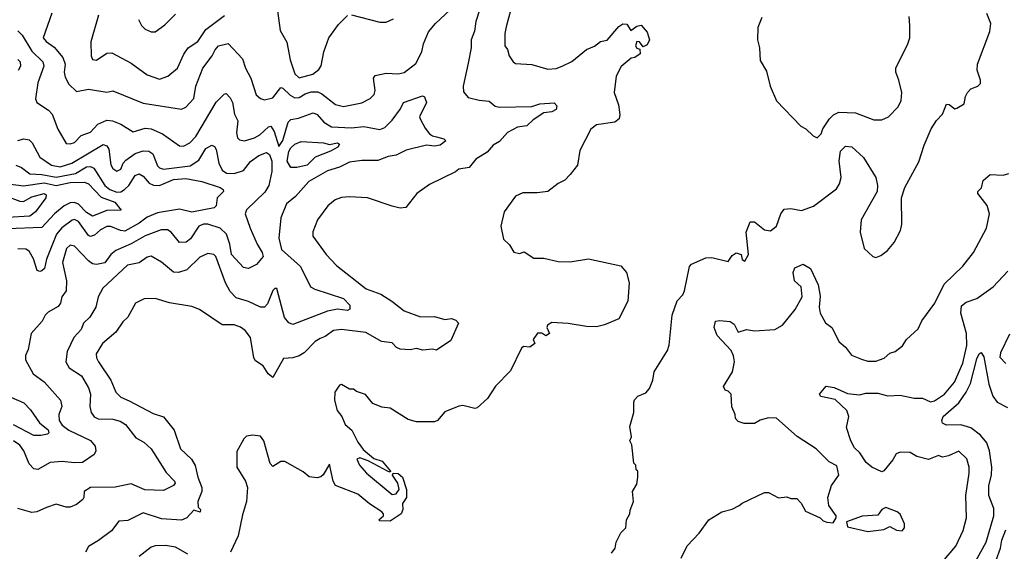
# Model space of a CAD drawing. Extents: x 2239805 to 2396427, y 665731 to 772158.
# Tile 74 of 256: x 2251405 to 2256270, y 722099 to 724724. Entities that reach past the tile are written whole.
import ezdxf

# ---------------------------------------------------------------- set-up
doc = ezdxf.new("R2010")
doc.units = 0

msp = doc.modelspace()

# ---------------------------------------------------------------- linework, layer by layer
at = {"layer": '0CON05XD'}
for points in [[(2253865.9, 724904.1), (2253808.3, 724688.3), (2253801.2, 724655), (2253802.5, 724595), (2253815.9, 724575.9), (2253823.3, 724545), (2253843.3, 724515), (2253855, 724507.5), (2253935, 724503.3), (2254015, 724480), (2254055, 724483.3), (2254085, 724493.8), (2254132.3, 724517.7), (2254205, 724576.7), (2254245, 724592.5), (2254275, 724616.2), (2254307, 724623), (2254365, 724690), (2254385, 724703.8), (2254405, 724702.5), (2254425, 724670), (2254455, 724691.2), (2254475, 724697.5), (2254505, 724662.5), (2254517.1, 724625), (2254505, 724600), (2254485, 724590), (2254467.5, 724615), (2254453.6, 724616.4), (2254447.5, 724595), (2254455, 724582.5), (2254468.3, 724578.3), (2254470, 724555), (2254445, 724537.5), (2254426.4, 724533.6), (2254377.3, 724492.7), (2254351.4, 724445), (2254341.9, 724365), (2254363, 724303), (2254370.8, 724255), (2254367.5, 724235), (2254345, 724217.5), (2254255.6, 724204.4), (2254226.6, 724183.4), (2254172.6, 724077.4), (2254160.8, 724005), (2254125, 723960), (2254098.3, 723931.7), (2254065, 723915.7), (2254015, 723875.6), (2253961.7, 723868.3), (2253890.5, 723869.5), (2253855, 723853.3), (2253798.8, 723775), (2253782.5, 723705), (2253795, 723640), (2253825, 723612.5), (2253846.4, 723576.4), (2253875, 723570), (2253897, 723577), (2253945, 723546.7), (2253995, 723546.7), (2254065, 723530), (2254125, 723528), (2254215, 723542.5), (2254375, 723508), (2254403.8, 723475), (2254416.2, 723425), (2254410, 723335), (2254365, 723246.7), (2254295, 723218), (2254255, 723208), (2254205, 723208.6), (2254115, 723223.8), (2254035, 723229.2), (2254013.3, 723215), (2254010, 723205), (2254022.5, 723175), (2254005, 723163.3), (2253985, 723176.7), (2253963.9, 723176.1), (2253942.5, 723145), (2253950, 723125), (2253925, 723107.5), (2253895, 723110), (2253885, 723102.5), (2253830.5, 722989.5), (2253756.1, 722913.9), (2253715.7, 722854.3), (2253665, 722808), (2253654.2, 722804.2), (2253595, 722818.8), (2253574.2, 722815.8), (2253505, 722787.5), (2253468.8, 722745), (2253455, 722739.2), (2253365, 722739.2), (2253325, 722750), (2253235.9, 722805.9), (2253195, 722811.2), (2253149.3, 722829.3), (2253113.3, 722873.3), (2253068.3, 722888.3), (2253055, 722900), (2253035, 722900), (2252995, 722922.5), (2252985, 722920), (2252962.5, 722885), (2252960, 722845), (2252973.3, 722795), (2252996.7, 722765), (2253013.8, 722725), (2253046.8, 722696.8), (2253075, 722637.5), (2253102.3, 722602.3), (2253155, 722557.5), (2253196.7, 722545), (2253237.5, 722495), (2253235, 722490), (2253225, 722493.3), (2253126.2, 722546.2), (2253085, 722560), (2253070, 722555), (2253084.2, 722525), (2253118.9, 722485), (2253245, 722379.2), (2253265, 722383.3), (2253280, 722405), (2253273.8, 722435), (2253247.5, 722475), (2253250, 722485), (2253275, 722483.3), (2253296.2, 722465), (2253316.7, 722405), (2253316.2, 722365), (2253296.7, 722335), (2253298.8, 722305), (2253290, 722285), (2253235, 722247.5), (2253185, 722250), (2253180, 722255), (2253203.3, 722275), (2253203.3, 722285), (2253194, 722295), (2253133.6, 722333.6), (2253075, 722380.9), (2252964.6, 722424.6), (2252954.4, 722445), (2252935, 722530), (2252905, 722477.5), (2252893.3, 722466.7), (2252875, 722462.5), (2252835, 722467.5), (2252805, 722492.5), (2252715, 722542.5), (2252695, 722542.5), (2252655, 722517.5), (2252642.7, 722532.7), (2252611.2, 722645), (2252595, 722667.5), (2252555, 722672.5), (2252525, 722667.5), (2252512.5, 722655), (2252478.3, 722591.7), (2252477.5, 722515), (2252520, 722445), (2252530, 722415), (2252526.2, 722345), (2252505, 722280), (2252484, 722175), (2252446.2, 722095)], [(2251564.1, 724755.9), (2251521.4, 724635), (2251535.5, 724615.5), (2251575, 724588.6), (2251617.8, 724537.8), (2251628.9, 724505), (2251624.4, 724465), (2251630.3, 724440.3), (2251647.5, 724405), (2251685, 724370), (2251745, 724380.6), (2251835, 724366.2), (2251865, 724372), (2252015, 724311.1), (2252205, 724282), (2252225, 724292), (2252265.4, 724334.6), (2252274.4, 724395), (2252310, 724485), (2252356.7, 724545), (2252371.2, 724575), (2252387.5, 724595), (2252435, 724606.7), (2252505, 724531.2), (2252520, 724485), (2252547.5, 724435), (2252573.5, 724353.5), (2252594.4, 724334.4), (2252615, 724328.6), (2252655, 724338.1), (2252695, 724388.8), (2252705, 724386.2), (2252740.6, 724350.6), (2252765, 724338.2), (2252785, 724340.4), (2252815, 724357.1), (2252845, 724368.5), (2252877.3, 724367.3), (2252897.7, 724357.7), (2252964.5, 724304.5), (2253005, 724295.8), (2253095, 724312.9), (2253136.7, 724335), (2253155.7, 724354.3), (2253162, 724375), (2253153.3, 724435), (2253161.7, 724448.3), (2253215, 724460), (2253275, 724456.7), (2253305, 724463.8), (2253362.1, 724507.9), (2253392, 724565), (2253400, 724605), (2253425.4, 724664.6), (2253459.2, 724705), (2253556.9, 724795)], [(2253678.9, 724775), (2253658.9, 724715), (2253652, 724668), (2253635.8, 724625), (2253635.7, 724585), (2253621.1, 724508.9), (2253596, 724395), (2253598.3, 724368.3), (2253620.5, 724340.5), (2253675, 724326), (2253725, 724321.2), (2253755, 724296.2), (2253775, 724292.5), (2253935.8, 724295.8), (2253975, 724308.6), (2254045, 724313.3), (2254059.3, 724299.3), (2254055, 724280), (2254035, 724269.2), (2253995, 724264.2), (2253941.2, 724228.8), (2253910, 724200), (2253865, 724192.5), (2253815, 724167.5), (2253775, 724122), (2253745, 724104), (2253715, 724070), (2253658.8, 724035), (2253625.6, 723994.4), (2253575, 723986.7), (2253557.7, 723972.3), (2253429.5, 723910.5), (2253367.5, 723865), (2253313.6, 723796.4), (2253285, 723794), (2253245, 723804), (2253124.2, 723844.2), (2253035, 723848.6), (2252995, 723845.8), (2252963.3, 723835), (2252926.7, 723805), (2252876.7, 723735), (2252853, 723677), (2252852.5, 723655), (2252918.8, 723565), (2252970.9, 723510.9), (2253117.5, 723395), (2253189.3, 723369.3), (2253244, 723335), (2253305, 723285.7), (2253385, 723256.2), (2253455, 723258.8), (2253505, 723243.8), (2253538.3, 723248.3), (2253560.7, 723240.7), (2253573.3, 723225), (2253535, 723140), (2253465, 723092.5), (2253445, 723097.5), (2253397, 723093), (2253365, 723101.2), (2253335, 723093.8), (2253285, 723097.5), (2253266.7, 723105), (2253245, 723128), (2253192.5, 723135), (2253115, 723178.9), (2252995, 723194.4), (2252955, 723188.9), (2252915, 723160), (2252890.3, 723149.7), (2252864.3, 723135), (2252810.2, 723079.8), (2252785.9, 723064.1), (2252755, 723054.5), (2252708.3, 723051.7), (2252655, 722957.5), (2252632.5, 722975), (2252607.5, 723015), (2252569.5, 723039.5), (2252562, 723055), (2252545.7, 723155), (2252519.7, 723189.7), (2252496.6, 723206.6), (2252465, 723217.1), (2252405, 723218), (2252292.7, 723292.7), (2252255, 723308), (2252145, 723325.8), (2252075, 723348), (2252020, 723345), (2251977.5, 723325), (2251939.2, 723255), (2251915, 723232.5), (2251879.1, 723180.9), (2251814.2, 723125), (2251782.9, 723075), (2251784.4, 723055), (2251794.4, 723035), (2251854.4, 722945), (2251879.4, 722885), (2251905, 722860.6), (2251945, 722842.5), (2252065, 722779.2), (2252115, 722763.8), (2252167.6, 722697.6), (2252199.2, 722605), (2252254.2, 722555), (2252272.4, 722522.4), (2252284.6, 722465), (2252304.5, 722415), (2252304.4, 722395), (2252285.8, 722345), (2252287.5, 722317.5), (2252297.5, 722305), (2252297, 722293), (2252265, 722302.5), (2252230, 722265), (2252205, 722253.1), (2252105, 722260), (2252015, 722290), (2251938.8, 722251.2), (2251895, 722248.1), (2251858.8, 722201.2), (2251795, 722152.5), (2251745, 722123.8), (2251730, 722095)], [(2252673.7, 724803.7), (2252691.1, 724671.1), (2252725, 724613.3), (2252741.8, 724525), (2252765, 724456.7), (2252785, 724436), (2252852.5, 724455), (2252882.3, 724477.7), (2252894.1, 724495.9), (2252908, 724565), (2252932, 724635), (2252979.7, 724700.3), (2253025, 724743.8)], [(2251793.6, 724746.4), (2251756.2, 724615), (2251758.8, 724545), (2251765, 724527.5), (2251785, 724523.8), (2251835, 724558.8), (2251859.7, 724559.7), (2251955, 724509.2), (2252035, 724451.9), (2252095, 724430.8), (2252136.2, 724445), (2252185, 724484), (2252216.4, 724553.6), (2252238.1, 724585), (2252285, 724615.6), (2252324.7, 724675.2), (2252416.7, 724745)], [(2251991.2, 724725), (2252006.7, 724695), (2252025, 724676.7), (2252055, 724663.3), (2252075, 724663.3), (2252121.7, 724698.3), (2252175, 724751.2)], [(2253045, 724748), (2253185, 724711.2), (2253215, 724711.2), (2253252.7, 724727.3)], [(2254329.5, 722090.5), (2254347.5, 722115), (2254352.5, 722145), (2254375, 722190), (2254400, 722215), (2254402.5, 722255), (2254420, 722285), (2254421.7, 722301.7), (2254437.5, 722345), (2254432.5, 722395), (2254455, 722430), (2254460, 722465), (2254460, 722495), (2254451.7, 722501.7), (2254450, 722525), (2254440, 722535), (2254430, 722625), (2254420, 722645), (2254427.5, 722665), (2254420, 722715), (2254440, 722785), (2254440, 722835), (2254443, 722847), (2254460, 722865), (2254498.3, 722881.7), (2254517, 722903), (2254533.3, 722945), (2254540, 722985), (2254605, 723090), (2254613.6, 723116.4), (2254628.8, 723265), (2254653.9, 723336.1), (2254681.2, 723365), (2254690, 723385), (2254714.1, 723505.9), (2254723.9, 723516.1), (2254795, 723547.5), (2254825, 723550), (2254905, 723530), (2254925, 723560), (2254945, 723572.5), (2254970, 723565), (2254975, 723540), (2254988.3, 723531.7), (2255006.7, 723565), (2254993.8, 723675), (2255014.1, 723725.9), (2255035, 723726), (2255085, 723686.2), (2255115, 723682), (2255143.8, 723705), (2255165.8, 723765), (2255181.7, 723788.3), (2255215, 723792), (2255267.5, 723782.5), (2255326.6, 723803.4), (2255441.1, 723888.9), (2255456.1, 723913.9), (2255463.5, 723945), (2255453.2, 724026.8), (2255460.8, 724075), (2255485, 724098.8), (2255515.9, 724095.9), (2255575, 724043.3), (2255635.7, 723945), (2255644.2, 723905), (2255642, 723875), (2255562, 723735), (2255558, 723675), (2255577.5, 723595), (2255620, 723555), (2255635, 723550), (2255660.7, 723559.3), (2255692.5, 723585), (2255726.1, 723623.9), (2255756.4, 723683.6), (2255763.3, 723715), (2255762, 723845), (2255779.2, 723895), (2255847.9, 724022.1), (2255874.3, 724105), (2255908.8, 724185), (2255935, 724226.7), (2255965, 724257.5), (2255985, 724306.7), (2255997.5, 724305), (2256025, 724283.3), (2256035, 724286.7), (2256071.2, 724308.8), (2256077.5, 724345), (2256087.5, 724365), (2256105, 724382.5), (2256140, 724395), (2256151.7, 724408.3), (2256152.5, 724425), (2256136, 724475), (2256137.5, 724505), (2256198, 724665), (2256203.8, 724705), (2256183.6, 724753.6)], [(2255072.5, 724735), (2255052.5, 724685), (2255050, 724625), (2255060, 724585), (2255063, 724523), (2255095, 724470), (2255112.5, 724395), (2255143.9, 724323.9), (2255265, 724197.5), (2255290, 724185), (2255325, 724150), (2255345, 724140), (2255365, 724160), (2255373.3, 724185), (2255405.5, 724234.5), (2255425.6, 724254.4), (2255453, 724267), (2255534.3, 724264.3), (2255625, 724228.8), (2255665, 724230), (2255697.5, 724245), (2255745.8, 724294.2), (2255760, 724325), (2255763.3, 724365), (2255748.8, 724425), (2255733.3, 724465), (2255733.3, 724485), (2255793.3, 724605), (2255803.3, 724635), (2255803.3, 724695), (2255799.3, 724739.3)], [(2251395, 724668.9), (2251417.8, 724647.7), (2251465, 724568.5), (2251520, 724515), (2251523.5, 724495), (2251495, 724412.5), (2251483.2, 724333.2), (2251490, 724315), (2251547.2, 724277.2), (2251565, 724258), (2251593.7, 724183.7), (2251635, 724113.3), (2251655, 724111.2), (2251675, 724118), (2251708.3, 724151.7), (2251755, 724168.6), (2251791.5, 724208.5), (2251835, 724228), (2251864.2, 724224.2), (2251905, 724208), (2251965, 724170), (2252025, 724188.6), (2252055, 724184.4), (2252110.2, 724160.2), (2252195, 724100.8), (2252215, 724099.2), (2252245, 724115.7), (2252275, 724147.1), (2252375, 724316), (2252415, 724356.7), (2252425, 724360), (2252445, 724338.8), (2252457.1, 724315), (2252466.8, 724256.8), (2252482.5, 724225), (2252476, 724165), (2252481.4, 724141.4), (2252491.2, 724131.2), (2252515, 724125.8), (2252565, 724141.1), (2252592, 724155), (2252633.8, 724195), (2252645, 724198), (2252662.6, 724172.6), (2252685, 724097.5), (2252705, 724128), (2252732.2, 724217.8), (2252745, 724231.4), (2252781.9, 724238.1), (2252855, 724264.2), (2252875, 724255.8), (2252907.9, 724217.9), (2252945, 724194.6), (2253045, 724190.4), (2253105, 724196), (2253185, 724181.9), (2253208.3, 724191.7), (2253245, 724228), (2253286.6, 724283.4), (2253301.2, 724315), (2253395, 724347.5), (2253405, 724342.5), (2253415.7, 724315), (2253380, 724245), (2253383.3, 724235), (2253407.7, 724187.7), (2253430.5, 724160.5), (2253445, 724150), (2253465, 724146.2), (2253500, 724135), (2253510, 724125), (2253482.5, 724105), (2253455, 724100), (2253415, 724104.3), (2253315, 724080.5), (2253265, 724055.6), (2253225, 724047.8), (2253175, 724028.5), (2253095, 724028.1), (2253035, 724020), (2252985, 723995.5), (2252925, 723978.2), (2252834, 723925), (2252768.3, 723851.7), (2252722.5, 723815), (2252695.5, 723745), (2252685.5, 723645), (2252698.6, 723588.6), (2252791.9, 723505), (2252842.5, 723405), (2252863.1, 723393.1), (2253005, 723346.9), (2253036.2, 723315), (2253036.7, 723295), (2253025, 723288.8), (2252975, 723294.4), (2252925, 723285.6), (2252755, 723218.8), (2252735, 723226.7), (2252713.2, 723253.2), (2252675, 723396.7), (2252665, 723396.7), (2252655, 723386.2), (2252629.1, 723320.9), (2252615, 723303.8), (2252595, 723304), (2252535, 723333.1), (2252475, 723350.6), (2252445, 723381.4), (2252421.1, 723425), (2252374.5, 723554.5), (2252364.4, 723564.4), (2252335, 723569.2), (2252295, 723550.8), (2252230.5, 723489.5), (2252190, 723475), (2252165, 723478), (2252105, 723526.9), (2252055, 723557.1), (2252035, 723551.4), (2251995, 723523.3), (2251937.6, 723512.4), (2251815, 723398.8), (2251792, 723355), (2251780.8, 723305), (2251752, 723255), (2251720, 723225), (2251708, 723195), (2251672.9, 723155), (2251640, 723085), (2251632.5, 723035), (2251650, 723005), (2251710, 722965), (2251745, 722906.2), (2251754.5, 722875), (2251751.4, 722815), (2251758, 722785), (2251773.4, 722763.4), (2251793, 722753), (2251865, 722752.5), (2251901.7, 722741.7), (2251928, 722725), (2251978.8, 722658.8), (2252018.8, 722638.8), (2252054, 722605), (2252129.1, 722489.1), (2252170, 722445), (2252172.5, 722435), (2252165, 722423.8), (2252115, 722400), (2252023.4, 722403.4), (2251955, 722432.5), (2251875.9, 722415.9), (2251755, 722414.2), (2251723.3, 722395), (2251722.5, 722365), (2251716.7, 722355), (2251685, 722330), (2251655, 722317.5), (2251635, 722317.5), (2251585, 722332.5), (2251537.5, 722315), (2251490, 722295), (2251465, 722291.2), (2251395, 722310)], [(2251395, 724528), (2251406.9, 724515), (2251409.2, 724495), (2251397.7, 724472.3)], [(2251395, 724127.5), (2251425, 724135.8), (2251450.9, 724130.9), (2251466.6, 724116.6), (2251504.2, 724045), (2251562.5, 724005), (2251605, 723997.5), (2251662.5, 724015), (2251817, 724107), (2251835, 724100.8), (2251845.4, 724085.4), (2251855, 724006.7), (2251865, 723988.8), (2251885, 723976), (2251904.3, 723985.7), (2251915.7, 724015), (2251929.5, 724030.5), (2251975, 724063.6), (2252015.7, 724075.7), (2252042.5, 724075), (2252062.1, 724062.1), (2252085, 724002.5), (2252095, 723991.9), (2252115, 723985.6), (2252247.1, 724002.9), (2252289.6, 724030.4), (2252325, 724088.1), (2252355, 724104), (2252367.5, 724097.5), (2252375, 724083.8), (2252388.7, 724015), (2252405, 723980.6), (2252426.6, 723966.6), (2252465, 723964.6), (2252511.1, 723978.9), (2252545.9, 724024.1), (2252586, 724054), (2252625, 724068.5), (2252639.1, 724059.1), (2252650.2, 724025), (2252651.4, 723975), (2252636.5, 723905), (2252616.9, 723873.1), (2252525.8, 723785), (2252518.9, 723765), (2252543.8, 723695), (2252577.9, 723615), (2252603.1, 723575), (2252607.5, 723555), (2252575.5, 723514.5), (2252535, 723496.2), (2252510, 723500), (2252451.1, 723565), (2252443.8, 723615), (2252427.1, 723665), (2252395, 723695.4), (2252335, 723713.6), (2252312.5, 723715), (2252290, 723705), (2252248.5, 723641.5), (2252226.7, 723625), (2252195, 723624), (2252153.8, 723675), (2252135, 723685.6), (2252104, 723686), (2252025, 723656.4), (2251955, 723617.2), (2251880, 723585), (2251855.5, 723564.5), (2251826.1, 723523.9), (2251785, 723515.6), (2251765, 723518.6), (2251745, 723532.9), (2251675, 723606.5), (2251655, 723611.5), (2251636.4, 723595), (2251615.8, 723525), (2251635.6, 723435), (2251634.2, 723385), (2251612.5, 723355), (2251606.2, 723325), (2251595, 723307.5), (2251545, 723280), (2251530, 723265), (2251516.7, 723235), (2251462, 723175), (2251446, 723095), (2251434.1, 723065.9), (2251433.8, 723045), (2251472, 722975), (2251525.6, 722935.6), (2251606, 722845), (2251612.5, 722815), (2251598.1, 722775), (2251599.1, 722745), (2251615, 722721.5), (2251647.5, 722697.5), (2251755, 722645.6), (2251777.6, 722617.6), (2251781.4, 722595), (2251773.4, 722576.6), (2251715, 722538.1), (2251675, 722535.6), (2251615, 722542.2), (2251555, 722537.1), (2251495, 722503.8), (2251475, 722506.2), (2251451.7, 722531.7), (2251425.6, 722595), (2251405, 722623.1), (2251374.6, 722644.6)], [(2252745, 723994.5), (2252726.6, 724025), (2252735, 724072.5), (2252745, 724091.4), (2252765, 724109.2), (2252795, 724122.5), (2252905.5, 724115.5), (2252935, 724108), (2252975, 724116), (2252985, 724110), (2252976.7, 724095), (2252940, 724075), (2252864.4, 724045.6), (2252825.7, 724005), (2252775, 723994.6), (2252745, 723994.5)], [(2251385, 724005.6), (2251413.8, 723993.8), (2251455, 723962.3), (2251515, 723959), (2251585, 723945.6), (2251681.4, 723965), (2251735, 723997.3), (2251755, 723998.7), (2251770.5, 723990.5), (2251825.5, 723905), (2251850.6, 723885), (2251885, 723872), (2251905, 723873.2), (2251923.5, 723885), (2251944.3, 723905.7), (2251975, 723954.3), (2251995, 723962.9), (2252015, 723950.8), (2252045, 723916.7), (2252066.1, 723906.1), (2252095, 723906), (2252164.8, 723935.2), (2252225, 723940.6), (2252304.2, 723924.2), (2252396.1, 723896.1), (2252410, 723885), (2252412.5, 723875), (2252380, 723845), (2252376.2, 723805), (2252365.8, 723794.2), (2252255, 723773.1), (2252195, 723788.6), (2252085, 723770.5), (2252035, 723748.5), (2251995, 723718.8), (2251925, 723680.4), (2251902.3, 723682.3), (2251855, 723702.3), (2251835, 723703.1), (2251803.4, 723686.6), (2251775, 723660), (2251755, 723654.2), (2251745, 723658), (2251695, 723727.8), (2251675, 723736.7), (2251663.8, 723733.8), (2251613.6, 723696.4), (2251587.5, 723665), (2251537.9, 723542.1), (2251527.1, 723495), (2251515, 723484), (2251505, 723480), (2251491.2, 723485), (2251473.5, 723543.5), (2251450.9, 723580.9), (2251435, 723590.8), (2251395, 723593.3)], [(2254673.8, 722065), (2254703.2, 722126.8), (2254761.7, 722188.3), (2254810, 722255), (2254875, 722293.8), (2254925, 722306.7), (2254960, 722325), (2254975, 722337.5), (2255085, 722390), (2255105, 722390), (2255155, 722362.5), (2255195, 722367.5), (2255215, 722360), (2255245, 722360), (2255267, 722337), (2255287, 722297), (2255360, 722265), (2255375, 722250), (2255393, 722243), (2255425, 722240), (2255440, 722265), (2255440, 722275), (2255403.3, 722325), (2255398.8, 722365), (2255415.7, 722424.3), (2255452.9, 722475), (2255441.7, 722521.7), (2255405, 722541.2), (2255340, 722605), (2255245.9, 722665.9), (2255145, 722756.7), (2255105, 722757.5), (2255063, 722747), (2255035, 722730), (2254985, 722730), (2254955, 722740), (2254942.5, 722755), (2254940, 722775), (2254923, 722813), (2254920, 722875), (2254905, 722890), (2254890, 722895), (2254883, 722913), (2254927.5, 722985), (2254936.7, 723035), (2254932.5, 723065), (2254920.7, 723090.7), (2254851.2, 723165), (2254836.7, 723205), (2254842.5, 723235), (2254865, 723238.8), (2254915, 723233.8), (2254935, 723220), (2254955, 723181.2), (2254995.8, 723194.2), (2255035, 723188.1), (2255135.8, 723194.2), (2255173.8, 723215), (2255236.3, 723293.7), (2255271.2, 723355), (2255266.2, 723405), (2255233.8, 723435), (2255227.5, 723475), (2255235, 723498.8), (2255276.4, 723516.4), (2255312.5, 723495), (2255350, 723415), (2255359.7, 723359.7), (2255354.4, 723305), (2255360.8, 723275), (2255387, 723227), (2255417.5, 723205), (2255454.1, 723134.1), (2255485, 723107.5), (2255515, 723067.5), (2255565, 723047.5), (2255595, 723037.5), (2255635, 723037.5), (2255677, 723053), (2255705, 723077.5), (2255730, 723085), (2255766.4, 723113.6), (2255787.5, 723145), (2255845, 723197.5), (2255862.7, 723237.3), (2255926, 723325), (2255972.1, 723417.9), (2256065, 723506.7), (2256117.5, 723575), (2256182.5, 723695), (2256196.7, 723765), (2256185.9, 723805.9), (2256140, 723865), (2256140, 723875), (2256157, 723893), (2256165, 723930), (2256200.7, 723959.3), (2256265, 723956), (2256292.5, 723965)], [(2251334.3, 723915.7), (2251424, 723904), (2251525, 723917.7), (2251585, 723906), (2251655, 723920.2), (2251725, 723922.2), (2251745, 723913.8), (2251807.9, 723847.9), (2251875, 723822.9), (2251906.7, 723783.3), (2251835, 723781.6), (2251765, 723754.6), (2251735, 723771.8), (2251695, 723813.6), (2251675, 723821.1), (2251655, 723819.4), (2251624.4, 723805.6), (2251576.7, 723765), (2251515, 723697.9), (2251345, 723690.8)], [(2251335, 723854.8), (2251405, 723828.2), (2251423.4, 723826.6), (2251465, 723848.6), (2251525, 723865.7), (2251535, 723860), (2251533.3, 723845), (2251482.5, 723775), (2251455, 723753.3), (2251345, 723747.6)], [(2255965, 722046.7), (2256030, 722125), (2256067.3, 722202.7), (2256082.5, 722265), (2256079.2, 722375), (2256095.7, 722485), (2256095.8, 722515), (2256085.6, 722555.6), (2256045, 722593.3), (2255995, 722570.8), (2255965, 722563.8), (2255945, 722572.5), (2255895, 722553.3), (2255837.8, 722567.8), (2255805, 722586.8), (2255755, 722589.2), (2255735, 722581.1), (2255719, 722551), (2255675, 722496.2), (2255665, 722492.5), (2255615.5, 722515.5), (2255588.2, 722538.3), (2255555.7, 722585.7), (2255529.8, 722609.8), (2255512.2, 722645), (2255490.3, 722710.3), (2255502.1, 722765), (2255491.1, 722795), (2255435, 722848.6), (2255364.2, 722864.2), (2255357.5, 722875), (2255390, 722915), (2255428.6, 722908.6), (2255495, 722878.1), (2255555, 722871.8), (2255585, 722879.6), (2255645, 722879.4), (2255695, 722867), (2255755, 722870), (2255825, 722855.2), (2255865, 722855.2), (2255905, 722837.2), (2255925, 722841.8), (2255974.2, 722875), (2256024.3, 722935), (2256065, 723028.8), (2256084.5, 723115), (2256082.9, 723175), (2256055.5, 723275), (2256058.5, 723311.5), (2256081.1, 723328.9), (2256135, 723346.9), (2256215.3, 723404.7), (2256287.3, 723482.7)], [(2256295, 723171.2), (2256250.8, 723079.2), (2256247.9, 723057.9), (2256277.2, 723027.2)], [(2256120, 722035), (2256180.8, 722145), (2256217.5, 722275), (2256218.9, 722311.1), (2256194.1, 722375), (2256193.4, 722425), (2256206.2, 722475), (2256208.2, 722515), (2256197.1, 722595), (2256183.6, 722635), (2256153, 722673), (2256105, 722709.1), (2256055, 722723.6), (2255985, 722721.8), (2255965, 722732.5), (2255961.8, 722745), (2255967.1, 722765), (2256045, 722832.2), (2256082.1, 722885), (2256102.5, 722927.5), (2256135, 723050), (2256145, 723073.8), (2256155, 723080), (2256168.6, 723058.6), (2256193.5, 722925), (2256213.1, 722865), (2256235, 722835.8), (2256285, 722808.5)], [(2251360.8, 722860.8), (2251425, 722831.9), (2251458.3, 722798.3), (2251503.5, 722733.5), (2251545, 722698.8), (2251548.8, 722685), (2251542.3, 722677.7), (2251509.4, 722670.6), (2251475, 722671.5), (2251375, 722722.9)], [(2255595, 722197.5), (2255675, 722207.5), (2255705, 722222.5), (2255737, 722203), (2255765, 722200), (2255777.5, 722215), (2255777.5, 722235), (2255755, 722282.5), (2255740, 722295), (2255685, 722315.8), (2255665, 722306.2), (2255645, 722277.5), (2255567, 722273), (2255490, 722245), (2255495, 722220), (2255595, 722197.5)], [(2256229.6, 722055), (2256251.3, 722115), (2256258, 722155), (2256278, 722205)], [(2252236, 722086), (2252175, 722120), (2252125, 722128), (2252074.1, 722125.9), (2252055, 722120), (2251995.8, 722074.2)]]:
    msp.add_lwpolyline(points, dxfattribs=at)

doc.saveas('drawing.dxf')
